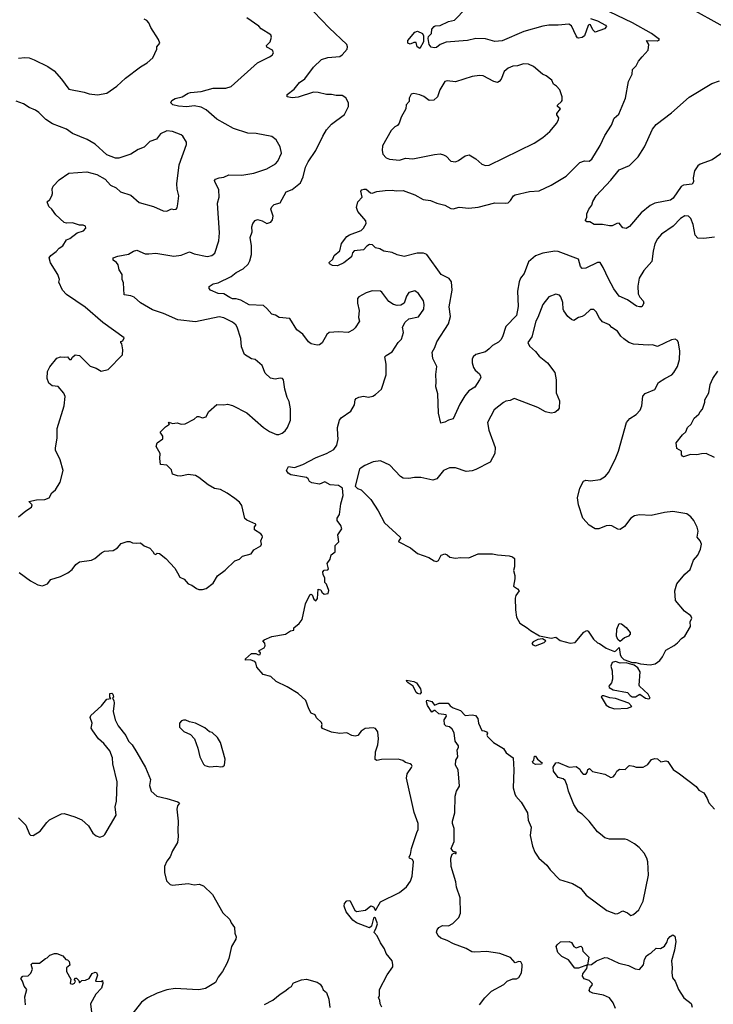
# Model space of a CAD drawing. Extents: x 2220333 to 2384341, y 721037 to 894043.
# Tile 10 of 256: x 2230304 to 2236114, y 740620 to 748872. Entities that reach past the tile are written whole.
import ezdxf

# ---------------------------------------------------------------- set-up
doc = ezdxf.new("R2010")
doc.units = 0

msp = doc.modelspace()

# ---------------------------------------------------------------- linework, layer by layer
at = {"layer": '0CON10XD'}
for points in [[(2233630.8, 742059.2), (2233641.2, 742085), (2233642, 742135), (2233608.2, 742228.2), (2233543.5, 742515), (2233548.6, 742551.4), (2233586.7, 742605), (2233590, 742615), (2233585, 742626.7), (2233575, 742636.2), (2233535, 742646.2), (2233512.7, 742662.7), (2233475, 742674.2), (2233335, 742671.4), (2233295, 742664.2), (2233280.3, 742670.3), (2233284.6, 742735), (2233304.1, 742794.1), (2233309.4, 742845), (2233305, 742902.5), (2233285, 742931.2), (2233265, 742937.5), (2233198.3, 742931.7), (2233165, 742908.8), (2233136.1, 742873.9), (2233115, 742866.7), (2233085, 742872), (2233045, 742894.2), (2232985, 742890), (2232915, 742900), (2232840.7, 742930.7), (2232832.5, 742945), (2232836.7, 742965), (2232830.7, 742980.7), (2232790.7, 743020.7), (2232777.5, 743045), (2232745, 743060), (2232726, 743095), (2232701.2, 743165), (2232635.8, 743225.8), (2232545, 743281.2), (2232452.5, 743325), (2232407.7, 743367.7), (2232342.5, 743385), (2232290, 743445), (2232281.7, 743481.7), (2232273, 743493), (2232235, 743506.2), (2232195, 743503.3), (2232193.8, 743515), (2232245, 743558.8), (2232280.7, 743560.7), (2232305, 743550), (2232318.3, 743551.7), (2232320, 743565), (2232310, 743575), (2232310, 743585), (2232352, 743608), (2232361.2, 743625), (2232355.8, 743645.8), (2232340, 743665), (2232352.5, 743675), (2232415, 743702.2), (2232528.9, 743721.1), (2232571.2, 743748.8), (2232600, 743755), (2232600, 743775), (2232645, 743812.5), (2232670, 743845), (2232698.8, 743975), (2232735, 744052.5), (2232745, 744057.5), (2232753, 744053), (2232767.5, 744015), (2232785, 744002.5), (2232798.3, 744021.7), (2232805, 744100), (2232825, 744092.5), (2232833.6, 744073.6), (2232855, 744056.7), (2232886.4, 744063.6), (2232893, 744087), (2232875, 744140), (2232860, 744155), (2232860, 744195), (2232845, 744220), (2232843, 744243), (2232855, 744257.5), (2232885, 744260), (2232891.7, 744268.3), (2232880, 744315), (2232905, 744350), (2232913.9, 744386.1), (2232947, 744413), (2232947.5, 744465), (2232976.7, 744495), (2232967.5, 744555), (2233002.5, 744605), (2232995, 744632.5), (2232963.3, 744675), (2232962.5, 744695), (2232982.5, 744725), (2232992.5, 744815), (2233012.5, 744885), (2233007.5, 744945), (2232975, 744967.5), (2232905, 744973.3), (2232859.3, 744999.3), (2232815, 744979.2), (2232749.7, 744989.7), (2232730.3, 745000.3), (2232719.2, 745025), (2232706.7, 745035), (2232575, 745056), (2232552.3, 745072.3), (2232540, 745095), (2232554.1, 745125.9), (2232605, 745120), (2232675, 745142.9), (2232787.6, 745202.4), (2232874.5, 745235.5), (2232935, 745270), (2232960, 745305), (2232971.7, 745358.3), (2232969.2, 745389.2), (2232966, 745455), (2232981.2, 745515), (2232996.7, 745535), (2233078.8, 745591.2), (2233108.6, 745645), (2233114.3, 745685), (2233122, 745698), (2233145, 745709.4), (2233185, 745715.7), (2233225, 745709.4), (2233262.5, 745717.5), (2233285, 745730), (2233334.3, 745775), (2233372.5, 745895), (2233374.6, 745985), (2233361.5, 746045), (2233372.4, 746057.6), (2233425, 746088.1), (2233473.8, 746166.2), (2233501.2, 746195), (2233518.6, 746251.4), (2233510, 746295), (2233532.1, 746337.9), (2233564.2, 746365.8), (2233645, 746382), (2233689.2, 746445), (2233692.9, 746485), (2233685.7, 746515), (2233645, 746576.2), (2233615, 746598.8), (2233564.2, 746585.8), (2233543.8, 746555), (2233523.9, 746496.1), (2233495, 746478.8), (2233466.4, 746476.4), (2233435, 746483.8), (2233395, 746508.8), (2233337.5, 746587.5), (2233325, 746596.7), (2233255, 746600), (2233206.4, 746583.6), (2233145, 746550), (2233132.5, 746535), (2233133, 746497), (2233146.2, 746435), (2233141.2, 746375), (2233150, 746345), (2233115, 746290), (2233097.3, 746272.7), (2233055, 746251.2), (2232975, 746255.6), (2232895, 746251.4), (2232875.4, 746234.6), (2232836.2, 746163.8), (2232815, 746145.8), (2232796.8, 746143.2), (2232745, 746154.4), (2232722, 746172), (2232676.3, 746236.3), (2232625, 746273.8), (2232566.1, 746366.1), (2232477, 746377), (2232445.9, 746395.9), (2232415, 746403.8), (2232375, 746451.2), (2232345, 746476), (2232225, 746480.8), (2232155, 746521.2), (2232117, 746533), (2232085, 746533.3), (2232064.2, 746544.2), (2232015, 746574.2), (2231965, 746576.7), (2231902.5, 746605), (2231889.5, 746619.5), (2231892, 746635), (2231925, 746657.5), (2231965, 746665.8), (2232075, 746720), (2232117.6, 746752.4), (2232175.3, 746784.7), (2232216.9, 746823.1), (2232230.6, 746849.4), (2232245.6, 746905), (2232245.5, 746975.5), (2232234.3, 747045), (2232250, 747095), (2232248, 747135), (2232255.8, 747164.2), (2232275, 747190), (2232295, 747196.7), (2232335.9, 747185.9), (2232375, 747163.8), (2232407.5, 747175), (2232420, 747195), (2232426.2, 747225), (2232407.5, 747285), (2232416.4, 747303.6), (2232435, 747323.3), (2232485, 747336.7), (2232535, 747430), (2232585, 747448), (2232655.4, 747504.6), (2232677.1, 747555), (2232696.7, 747635), (2232720.6, 747679.4), (2232785.4, 747774.6), (2232841.9, 747895), (2232875, 747948), (2232915, 747995.7), (2233023.2, 748076.8), (2233057.1, 748145), (2233059.2, 748175), (2233037, 748217), (2233005, 748236), (2232955, 748236), (2232915, 748246), (2232874.1, 748244.1), (2232805, 748261.4), (2232765, 748264.4), (2232635, 748222.9), (2232585.7, 748215.7), (2232545, 748224.2), (2232543.6, 748245), (2232601.7, 748288.3), (2232648, 748345), (2232692, 748375), (2232765, 748473.8), (2232830.9, 748539.1), (2232885, 748555.6), (2232985, 748564.2), (2233005, 748577.5), (2233047.5, 748625), (2233050, 748645), (2233043.3, 748665), (2232895, 748804.4), (2232767.6, 748937.6)], [(2235085, 748880.6), (2235145, 748863.2), (2235210, 748825), (2235220, 748815), (2235202.5, 748795), (2235125, 748766.7), (2235105, 748787.5), (2235085, 748827.5), (2235075, 748832.5), (2235065, 748822.5), (2235033.7, 748736.3), (2235015, 748722.5), (2234985, 748718), (2234975, 748720.8), (2234965, 748735.7), (2234925, 748818.9), (2234902.5, 748835), (2234815.4, 748825.4), (2234735, 748826.2), (2234685, 748816.2), (2234526.3, 748773.7), (2234344.4, 748695.6), (2234285, 748690), (2234205, 748712.5), (2234125, 748714), (2234055, 748696), (2233875, 748682.9), (2233825, 748663.3), (2233795, 748640), (2233775, 748636), (2233751.7, 748641.7), (2233733, 748663), (2233725.7, 748715), (2233728.6, 748731.4), (2233752.9, 748757.1), (2233757, 748793), (2233775, 748814), (2233785, 748820), (2233825, 748823.1), (2233895, 748857.8), (2233945, 748868.6), (2234040, 748965)], [(2234395, 747337.5), (2234414.2, 747355), (2234439.2, 747395), (2234453.3, 747405), (2234575, 747430.9), (2234655, 747436.9), (2234755, 747484.2), (2234880.3, 747559.7), (2234995, 747676), (2235035, 747688), (2235075, 747686.2), (2235095, 747702), (2235165, 747816.2), (2235205, 747901.2), (2235261.2, 747988.8), (2235284, 748045), (2235321.2, 748078.8), (2235378, 748215), (2235403.3, 748355), (2235433.3, 748415), (2235436.7, 748455), (2235467.5, 748485), (2235486.4, 748523.6), (2235519.3, 748560.7), (2235567.5, 748615), (2235572.5, 748665), (2235553.3, 748696.7), (2235646.1, 748693.9), (2235662.5, 748705), (2235653.3, 748715), (2235596, 748755), (2235435.6, 748845), (2235115, 748998.5)], [(2236195.4, 748815.4), (2235915, 748970)], [(2230295, 748550), (2230345.8, 748555.8), (2230382.3, 748552.3), (2230425, 748535.7), (2230539.8, 748479.8), (2230593.7, 748443.7), (2230655, 748373.8), (2230715, 748288.8), (2230844.3, 748264.3), (2230885, 748250.8), (2230955, 748242), (2231035, 748256.7), (2231116.7, 748315), (2231189.4, 748380.6), (2231315, 748476), (2231370.3, 748509.7), (2231417.7, 748552.3), (2231452.5, 748625), (2231453.3, 748645), (2231477.5, 748675), (2231467.5, 748705), (2231402.5, 748805), (2231386.1, 748846.1), (2231367.5, 748865), (2231345.9, 748875.9)], [(2230298.3, 744238.3), (2230395, 744169.2), (2230455, 744136.7), (2230495, 744127.5), (2230536.1, 744143.9), (2230565, 744180), (2230645.9, 744204.1), (2230707.5, 744235), (2230742.5, 744265), (2230773.6, 744306.4), (2230805, 744327.5), (2230905, 744342.5), (2230933, 744357), (2230990, 744405), (2231013.6, 744416.4), (2231087.7, 744422.3), (2231122.5, 744445), (2231155, 744482.5), (2231205, 744500), (2231225, 744500), (2231248.3, 744488.3), (2231285, 744483.3), (2231315, 744486.7), (2231345, 744463.3), (2231393, 744443), (2231420, 744415), (2231430, 744395), (2231445, 744390), (2231455, 744400), (2231475, 744397.5), (2231527, 744357), (2231603.3, 744275), (2231626.4, 744236.4), (2231645, 744200), (2231681.7, 744181.7), (2231715, 744142.5), (2231745, 744133.3), (2231783.8, 744105), (2231805, 744097.1), (2231833.9, 744096.1), (2231865.9, 744104.1), (2231925, 744150), (2231960.5, 744209.5), (2232025, 744257.5), (2232105, 744336.7), (2232145, 744350), (2232170, 744375), (2232243.6, 744396.4), (2232265, 744427.5), (2232325, 744462.5), (2232330, 744475), (2232322.5, 744505), (2232336.4, 744536.4), (2232335, 744550), (2232325, 744562.5), (2232270, 744595), (2232271.7, 744621.7), (2232282.5, 744635), (2232282.5, 744645), (2232207.6, 744677.6), (2232190.9, 744690.9), (2232165, 744800), (2232145, 744827.5), (2232105, 744860), (2232042.5, 744905), (2231985, 744933.3), (2231935, 744943.8), (2231883, 744973), (2231805, 745036.2), (2231775, 745051.2), (2231715, 745059.2), (2231653.9, 745046.1), (2231625, 745048), (2231583.6, 745063.6), (2231575, 745100), (2231537, 745137), (2231483.3, 745143.3), (2231476.2, 745195), (2231481.2, 745235), (2231447.5, 745295), (2231454.1, 745325.9), (2231501.7, 745358.3), (2231501.7, 745381.7), (2231480, 745415), (2231525, 745460), (2231558.3, 745481.7), (2231550, 745495), (2231555, 745500), (2231585, 745487.5), (2231623.6, 745493.6), (2231655, 745481.2), (2231690, 745485), (2231766.1, 745523.9), (2231790, 745545), (2231805, 745546.7), (2231835, 745536.2), (2231865, 745543.8), (2231886.2, 745585), (2231955, 745647.5), (2232015, 745643.3), (2232045, 745650), (2232085, 745637.5), (2232205, 745578), (2232345, 745453.8), (2232395, 745420), (2232455, 745396.7), (2232475, 745396.7), (2232503.6, 745406.4), (2232526.7, 745425), (2232546.7, 745455), (2232571.2, 745515), (2232571.7, 745611.7), (2232562.1, 745672.1), (2232544, 745705), (2232524.4, 745775), (2232512.3, 745852.3), (2232505, 745863.3), (2232485, 745866.7), (2232445, 745858.8), (2232405, 745868.8), (2232360, 745910), (2232335, 745973.3), (2232275, 746023.8), (2232245, 746030), (2232185.7, 746065.7), (2232160.9, 746130.9), (2232155, 746200), (2232126, 746295), (2232114.2, 746314.2), (2232085, 746338), (2232015, 746373.1), (2231975, 746381.5), (2231775, 746339.4), (2231627.5, 746355), (2231509.4, 746409.4), (2231415, 746441.5), (2231315, 746500), (2231262.5, 746547.5), (2231235, 746558.6), (2231177.5, 746565), (2231173.8, 746665), (2231161.2, 746695), (2231162.5, 746735), (2231137.5, 746775), (2231128.3, 746818.3), (2231115, 746836.7), (2231086.2, 746856.2), (2231086.7, 746875), (2231125, 746891.1), (2231215, 746905.8), (2231257, 746933), (2231285, 746940), (2231355, 746910.6), (2231385, 746908.1), (2231445, 746915.6), (2231595, 746890), (2231655, 746897.5), (2231725, 746925.7), (2231765, 746908.6), (2231875, 746887.5), (2231914.3, 746895.7), (2231938.8, 746915), (2231971.1, 747018.9), (2231977.5, 747085), (2231959.5, 747335), (2231974.4, 747385), (2231972.9, 747445), (2231938, 747515), (2231936.2, 747525), (2231944.3, 747535.7), (2231973.5, 747546.5), (2232015, 747551.1), (2232055, 747571.4), (2232165, 747569.4), (2232265, 747584.3), (2232375, 747622.9), (2232446.2, 747665), (2232466.2, 747685), (2232497.7, 747752.3), (2232485.9, 747805.9), (2232451.2, 747865), (2232415, 747892), (2232285, 747917.5), (2232215, 747921.9), (2232095, 747961.1), (2231955, 748038.2), (2231865, 748116.9), (2231825, 748138.5), (2231765, 748149.5), (2231705, 748141.5), (2231634.3, 748145.7), (2231587.6, 748157.6), (2231568.8, 748175), (2231578, 748195), (2231605, 748210), (2231664, 748226), (2231715, 748256), (2231735, 748260.8), (2231825, 748269.2), (2231925, 748299.2), (2232031.2, 748298.8), (2232075, 748310.8), (2232295, 748510), (2232395, 748560), (2232417.5, 748575), (2232430, 748595), (2232422.5, 748615), (2232375, 748642.5), (2232370, 748655), (2232402.5, 748685), (2232412.5, 748725), (2232407.5, 748745), (2232327.5, 748795), (2232306.1, 748816.1), (2232205, 748886.2)], [(2233655, 748630), (2233633.3, 748645), (2233625, 748680), (2233605, 748680), (2233575, 748667.5), (2233553.8, 748676.2), (2233553.8, 748696.2), (2233613.4, 748766.6), (2233635, 748775.8), (2233677.5, 748755), (2233686.1, 748736.1), (2233686.7, 748685), (2233655, 748630)], [(2234205, 747648.8), (2234235, 747651.2), (2234614.2, 747835.8), (2234686.7, 747885), (2234743.3, 747935), (2234803.3, 748005), (2234817.5, 748035), (2234819.3, 748049.3), (2234802.5, 748075), (2234803.3, 748085), (2234833.3, 748125), (2234810, 748145), (2234810, 748155), (2234842.5, 748185), (2234847.5, 748195), (2234846.4, 748226.4), (2234827.5, 748285), (2234800, 748315), (2234775, 748330), (2234762.5, 748365), (2234715, 748401.2), (2234683.9, 748413.9), (2234608.3, 748478.3), (2234565, 748498.8), (2234525, 748502), (2234475, 748485.8), (2234435, 748482), (2234394.3, 748465.7), (2234361.2, 748438.8), (2234335.5, 748374.5), (2234321.2, 748355), (2234305, 748346), (2234275, 748354.3), (2234185, 748400), (2234155, 748404), (2234095, 748395.8), (2233955, 748352), (2233885, 748358), (2233865, 748353.3), (2233824.2, 748285), (2233804, 748225), (2233774.1, 748195.9), (2233735, 748194), (2233688.3, 748228.3), (2233655, 748241.2), (2233605, 748252), (2233582.9, 748247.1), (2233566.7, 748215), (2233566.7, 748185), (2233542.3, 748157.7), (2233537.5, 748125), (2233500, 748055), (2233482.5, 748005), (2233467.5, 747985), (2233445, 747972.5), (2233415, 747942.5), (2233342, 747815), (2233339.2, 747775), (2233346.2, 747745), (2233374.2, 747714.2), (2233402.3, 747702.3), (2233485.8, 747694.2), (2233535, 747711.2), (2233596.4, 747706.4), (2233777, 747743), (2233825, 747747.1), (2233855, 747740), (2233875, 747728), (2233916.1, 747686.1), (2233955, 747681.2), (2233978.6, 747691.4), (2234035, 747730), (2234068.3, 747738.3), (2234125, 747706.7), (2234175, 747660), (2234205, 747648.8)], [(2235385, 747122.5), (2235355, 747126.7), (2235325, 747166.7), (2235305, 747163.8), (2235265.5, 747144.5), (2235245, 747143.6), (2235185, 747155.5), (2235115.7, 747155.7), (2235078.8, 747178.8), (2235055, 747178), (2235044.2, 747185), (2235044.2, 747195), (2235054.2, 747215), (2235054.4, 747245.6), (2235070, 747285), (2235095, 747317.5), (2235105, 747347.5), (2235132.5, 747395), (2235255, 747526.2), (2235325, 747613.8), (2235410.5, 747649.5), (2235485, 747723.3), (2235538, 747805), (2235605.3, 747954.7), (2235635.5, 747994.5), (2235765, 748091.4), (2235913, 748223), (2236102.6, 748337.4), (2236165, 748358.9)], [(2230295, 744704), (2230354.2, 744755.8), (2230402.5, 744785), (2230407.5, 744805), (2230380, 744835), (2230445, 744846.9), (2230515, 744850.8), (2230550, 744865), (2230574.2, 744905.8), (2230605, 744932.5), (2230642.5, 744995), (2230666.7, 745095), (2230641.7, 745181.7), (2230603, 745263), (2230603, 745283), (2230616.7, 745365), (2230617.8, 745445), (2230677.1, 745635), (2230683.9, 745713.9), (2230672.3, 745742.3), (2230626.8, 745796.8), (2230575, 745804.4), (2230548, 745825), (2230534, 745865), (2230537.7, 745922.3), (2230556.8, 745963.2), (2230615, 746036.2), (2230645, 746046.7), (2230675, 746042.5), (2230705, 746047.5), (2230720, 746025), (2230735, 746022.5), (2230746.7, 746043.3), (2230768.3, 746061.7), (2230805, 746056), (2230895, 745967.5), (2230945, 745951.2), (2230985, 745926.2), (2231045, 745940), (2231165.9, 746064.1), (2231168.8, 746105), (2231160, 746155), (2231150, 746165), (2231150, 746175), (2231168.3, 746181.7), (2231177.5, 746205), (2231000, 746335), (2230851.2, 746461.2), (2230695, 746569.2), (2230662.5, 746605), (2230630.7, 746670.7), (2230636.2, 746695), (2230624, 746735), (2230561.1, 746835), (2230550, 746875), (2230563.8, 746895), (2230610.3, 746929.7), (2230635, 746957.5), (2230664.3, 746975.7), (2230695, 747026.7), (2230725, 747038.8), (2230785, 747086.7), (2230838.3, 747101.7), (2230857.5, 747125), (2230855, 747140), (2230835, 747150), (2230805, 747150), (2230745, 747168.8), (2230697, 747167), (2230675, 747173.3), (2230606.7, 747235), (2230572.5, 747285), (2230546.7, 747305), (2230533.3, 747345), (2230556.7, 747365), (2230573.3, 747395), (2230578.8, 747415), (2230576.2, 747455), (2230585, 747476.7), (2230635, 747528.8), (2230715, 747585.7), (2230865, 747596.9), (2230950, 747575), (2231020, 747535), (2231065, 747483.8), (2231112.1, 747462.1), (2231148.8, 747428.8), (2231235, 747401.2), (2231305, 747340), (2231425, 747306.2), (2231505, 747270), (2231535, 747266.2), (2231575, 747286), (2231595, 747280), (2231615, 747283.3), (2231623.9, 747296.1), (2231629.5, 747329.5), (2231638, 747395), (2231622.3, 747452.3), (2231619.2, 747495), (2231640.6, 747655), (2231700, 747825), (2231700, 747845), (2231670, 747895), (2231655, 747906.7), (2231585, 747935.8), (2231535, 747940), (2231483.8, 747915), (2231450.5, 747869.5), (2231395, 747852), (2231345, 747804), (2231295, 747783.8), (2231235, 747744), (2231135, 747711.2), (2231105, 747710), (2231035, 747738), (2230935, 747828), (2230868.3, 747868.3), (2230745, 747919.2), (2230695, 747952.9), (2230578.6, 747998.6), (2230523.3, 748035), (2230463.4, 748093.4), (2230435, 748112.9), (2230384, 748135), (2230335, 748166.7), (2230275, 748188.1)], [(2236205, 747766.5), (2236105, 747697.5), (2236005, 747661.5), (2235983.4, 747646.6), (2235957.5, 747605), (2235945.7, 747545.7), (2235947.7, 747512.3), (2235935.8, 747494.2), (2235865, 747485.6), (2235845, 747474.2), (2235776.7, 747375), (2235755, 747358.9), (2235625, 747333.8), (2235584.7, 747315.3), (2235508.3, 747251.7), (2235411.2, 747138.8), (2235385, 747122.5)], [(2236125, 747050), (2236035, 747037.1), (2235985, 747042), (2235960.8, 747065), (2235945.8, 747155), (2235926, 747205), (2235905, 747223.8), (2235875, 747228.8), (2235838.8, 747205), (2235777.9, 747142.1), (2235678.8, 747075), (2235646, 747035), (2235625, 746992.5), (2235609.1, 746930.9), (2235598.6, 746845), (2235530.8, 746769.2), (2235493.5, 746705), (2235482.8, 746637.2), (2235485.4, 746575.4), (2235497, 746547), (2235527.1, 746515), (2235532.5, 746495), (2235515, 746466.2), (2235496.1, 746463.9), (2235470.9, 746470.9), (2235395, 746524), (2235325.7, 746555.7), (2235279.4, 746615), (2235235, 746698.8), (2235192.5, 746795), (2235165, 746837.1), (2235145, 746835.7), (2235045, 746788.8), (2235015, 746786.7), (2235002.4, 746802.4), (2234985, 746866), (2234815, 746928.5), (2234785, 746931.5), (2234685, 746915.5), (2234625, 746891.5), (2234566.6, 746843.4), (2234529.5, 746745), (2234499.4, 746705), (2234486.5, 746675), (2234472.8, 746597.2), (2234478, 746468), (2234465, 746394), (2234375, 746300), (2234349.1, 746215), (2234335, 746187.5), (2234315, 746168.1), (2234265, 746141.4), (2234235, 746112.5), (2234205, 746088.1), (2234125, 746065.8), (2234102.5, 746045), (2234095, 746027.5), (2234094.2, 745995), (2234105.7, 745955.7), (2234118.8, 745935), (2234155, 745903.3), (2234164, 745885), (2234166, 745874), (2234156.1, 745853.9), (2234115, 745793.3), (2234065, 745760), (2234031.2, 745718.8), (2233990.5, 745649.5), (2233935, 745527.5), (2233895, 745516.7), (2233865, 745498), (2233831.7, 745491.7), (2233812, 745575), (2233805.7, 745735.7), (2233789.2, 745795), (2233793.6, 745836.4), (2233788.3, 745898.3), (2233797.8, 745965), (2233765, 746031.2), (2233758.6, 746085), (2233780.8, 746125), (2233796.8, 746173.2), (2233895, 746323.8), (2233911.1, 746385), (2233901.1, 746465), (2233926.4, 746603.6), (2233921.4, 746675), (2233901.7, 746701.7), (2233835, 746735.8), (2233714.6, 746904.6), (2233685, 746915.6), (2233634.5, 746915.5), (2233525, 746886), (2233465, 746901.2), (2233425, 746920), (2233355, 746932.5), (2233321.7, 746951.7), (2233285, 746960), (2233260, 746985), (2233235, 746986.7), (2233212.5, 746975), (2233185, 746943.3), (2233105, 746933.8), (2233092.7, 746917.3), (2233084, 746885), (2233018.8, 746835), (2232965, 746810), (2232925, 746811.9), (2232899.2, 746825), (2232895, 746836.7), (2232926.7, 746865), (2232938.8, 746895), (2232985, 746933.3), (2232999.4, 746995), (2233045, 747054), (2233065, 747068.9), (2233165, 747105.8), (2233184, 747125), (2233206, 747165), (2233203.3, 747185), (2233136.7, 747265), (2233123.6, 747296.4), (2233137.5, 747345), (2233172.5, 747385), (2233162.5, 747435), (2233170, 747445), (2233188.3, 747451.7), (2233205, 747450), (2233241.7, 747421.7), (2233255, 747418.8), (2233295, 747432), (2233365, 747440), (2233425, 747444.2), (2233456.4, 747436.4), (2233515, 747440), (2233615, 747404.3), (2233684.5, 747364.5), (2233745.5, 747355.5), (2233797.5, 747335), (2233865, 747318.6), (2233915, 747290), (2233934.1, 747285.9), (2233985, 747300), (2234065, 747292.9), (2234145, 747301.1), (2234285, 747335.6), (2234375, 747333.1), (2234395, 747337.5)], [(2235585, 743464.6), (2235627.2, 743472.8), (2235665, 743500), (2235688.3, 743531.7), (2235715, 743587.5), (2235785, 743626.2), (2235815, 743648.8), (2235846.2, 743685), (2235875.4, 743704.6), (2235923.3, 743785), (2235921.2, 743825), (2235933.3, 743855), (2235926.2, 743875), (2235873.3, 743915), (2235795.8, 744005), (2235792.5, 744085), (2235807.5, 744145), (2235875, 744223.8), (2235918.8, 744265), (2235948.7, 744341.3), (2235985.6, 744384.4), (2236007.1, 744435), (2236014.2, 744475), (2236005, 744503.3), (2235980, 744535), (2235988, 744585), (2235977.7, 744617.7), (2235950, 744675), (2235926.4, 744706.4), (2235891.7, 744731.7), (2235775, 744748.8), (2235705, 744741.2), (2235592.3, 744717.7), (2235495, 744722), (2235455, 744713.8), (2235423.3, 744695), (2235370, 744625), (2235335, 744600), (2235315, 744601.2), (2235265, 744630), (2235245, 744633.8), (2235215, 744630), (2235155.6, 744604.4), (2235125, 744604), (2235075, 744636), (2235022, 744695), (2234984.2, 744805), (2234976, 744865), (2234996, 744945), (2235027.5, 745005), (2235045, 745013.3), (2235085, 745006), (2235165, 745018), (2235210, 745045), (2235235, 745076.7), (2235291.2, 745185), (2235318.8, 745255), (2235385.8, 745495), (2235415, 745530.8), (2235467.4, 745562.6), (2235500.9, 745599.1), (2235515.7, 745635), (2235522.5, 745717.5), (2235542.3, 745737.7), (2235625, 745773.8), (2235655, 745830), (2235706.7, 745865), (2235765.5, 745894.5), (2235783.8, 745915), (2235812.5, 745965), (2235830, 746025), (2235834, 746095), (2235823, 746163), (2235813, 746183), (2235795, 746193.3), (2235765, 746188.8), (2235646.8, 746133.2), (2235605, 746145.8), (2235567, 746143), (2235445, 746151.9), (2235407.2, 746167.2), (2235365, 746197.1), (2235339.8, 746219.8), (2235312.1, 746262.1), (2235265, 746292), (2235243.8, 746315), (2235185, 746340.8), (2235160.5, 746370.5), (2235133.1, 746423.1), (2235111.7, 746441.7), (2235085, 746443.8), (2235035, 746396.2), (2235015, 746383.3), (2234985, 746376.7), (2234945, 746352), (2234925, 746358.8), (2234895, 746384.2), (2234861.7, 746431.7), (2234855.5, 746445.5), (2234852.6, 746502.6), (2234838, 746548), (2234825, 746564), (2234795, 746572), (2234735, 746550), (2234686.4, 746483.6), (2234645, 746376.7), (2234626, 746345), (2234594.2, 746215), (2234561.2, 746165), (2234573.8, 746135), (2234625, 746090), (2234655, 746050.8), (2234725, 745995.8), (2234785.6, 745915.6), (2234797.7, 745852.3), (2234798.8, 745745), (2234826.1, 745676.1), (2234823.3, 745615), (2234811.7, 745598.3), (2234785, 745580), (2234755, 745573.8), (2234707.5, 745585), (2234645, 745622.5), (2234455, 745694), (2234445, 745695.8), (2234410.9, 745679.1), (2234375, 745674.3), (2234355.5, 745664.5), (2234277.6, 745602.4), (2234221.4, 745495), (2234232.6, 745432.6), (2234287.1, 745285), (2234284.3, 745235), (2234245.5, 745164.5), (2234125, 745101.5), (2234095, 745090.4), (2234045, 745086.4), (2233955, 745117.1), (2233903.4, 745116.6), (2233855, 745094), (2233797.6, 745022.4), (2233765, 745013.5), (2233665, 745036.2), (2233610, 745035), (2233564.2, 745025.8), (2233515, 745029.2), (2233493.9, 745043.9), (2233405, 745138.9), (2233325, 745175.3), (2233263.8, 745166.2), (2233193.7, 745136.3), (2233164.2, 745115.8), (2233150, 745105), (2233113, 744963), (2233133, 744943), (2233165, 744932.5), (2233245, 744850), (2233306.2, 744755), (2233360, 744655), (2233490, 744535), (2233493.3, 744525), (2233477.5, 744505), (2233480, 744495), (2233576.2, 744445), (2233635, 744398), (2233730, 744365), (2233775, 744335.7), (2233795, 744330), (2233811.5, 744338.5), (2233835, 744384.2), (2233865, 744395.5), (2233885, 744388.1), (2233907.3, 744367.3), (2233955, 744358.5), (2233995.5, 744365.5), (2234065, 744361.1), (2234145, 744395.4), (2234264.2, 744395.8), (2234305, 744386), (2234405, 744378.8), (2234430.7, 744370.7), (2234447.5, 744355), (2234447.5, 744285), (2234440, 744255), (2234452.5, 744215), (2234452.5, 744185), (2234440, 744125), (2234475, 744102.5), (2234486.7, 744085), (2234460, 744045), (2234454.2, 744025), (2234456.2, 743925), (2234464, 743865), (2234492.8, 743812.8), (2234555, 743775.6), (2234581.8, 743751.8), (2234659.2, 743709.2), (2234755, 743687.5), (2234795, 743696.7), (2234830, 743670), (2234915, 743647.5), (2234957.3, 743652.7), (2235030.5, 743739.5), (2235055, 743752.5), (2235066.1, 743746.1), (2235110.7, 743680.7), (2235145, 743650), (2235160, 743645), (2235215, 743603.3), (2235285, 743577.5), (2235298.3, 743581.7), (2235325, 743610), (2235332.3, 743552.3), (2235342.1, 743532.1), (2235365, 743509.2), (2235435, 743483.8), (2235465, 743484.3), (2235505, 743472.1), (2235585, 743464.6)], [(2236125, 745203.8), (2236055, 745236), (2236015, 745234.2), (2235975, 745224.2), (2235922.3, 745227.7), (2235865, 745208.8), (2235855, 745212.5), (2235847.5, 745225), (2235847.5, 745255), (2235809.3, 745279.3), (2235803.8, 745325), (2235855, 745392.5), (2235882.3, 745417.7), (2235896.7, 745455), (2235928.8, 745481.2), (2235953.3, 745533.3), (2235992.5, 745565), (2236002.5, 745585), (2236023.6, 745606.4), (2236042.5, 745665), (2236043.6, 745686.4), (2236076.4, 745743.6), (2236086.7, 745815), (2236110, 745865), (2236151.2, 745925)], [(2235335, 743660), (2235315, 743677.5), (2235303.8, 743705), (2235306.7, 743765), (2235325, 743810), (2235345, 743807.5), (2235385, 743777.5), (2235417.5, 743735), (2235416.7, 743723.3), (2235402.5, 743705), (2235369.3, 743690.7), (2235335, 743660)], [(2234625, 743623.8), (2234697.7, 743652.3), (2234710, 743665), (2234683, 743683), (2234645, 743677.5), (2234605, 743657.5), (2234593.8, 743645), (2234601.7, 743631.7), (2234625, 743623.8)], [(2235575, 743181.1), (2235584.3, 743185.7), (2235568.1, 743218.1), (2235495.6, 743285), (2235491.5, 743295), (2235500.6, 743405), (2235480.5, 743440.5), (2235451.1, 743461.1), (2235385, 743480.8), (2235335, 743478), (2235295, 743492.5), (2235266.7, 743485), (2235256.2, 743455), (2235266, 743415), (2235269.2, 743345), (2235260, 743315), (2235238.2, 743285), (2235241.8, 743275), (2235275, 743254.9), (2235395, 743233.9), (2235417.3, 743207.3), (2235435, 743196.2), (2235462.1, 743197.9), (2235498.6, 743218.6), (2235545, 743184.8), (2235575, 743181.1)], [(2233655, 743220), (2233635, 743224.2), (2233625, 743233.8), (2233600.8, 743285), (2233556.7, 743315), (2233546.7, 743325), (2233545, 743337.5), (2233605, 743325.6), (2233626.2, 743315), (2233660, 743265), (2233665.8, 743234.2), (2233655, 743220)], [(2230293.4, 742183.4), (2230355, 742120), (2230385, 742046.7), (2230395, 742036.2), (2230415.7, 742034.3), (2230475, 742070), (2230530, 742145), (2230552, 742165), (2230655, 742217.5), (2230675, 742219.2), (2230765, 742192.5), (2230825, 742166), (2230880, 742115), (2230917.5, 742055), (2230945, 742032.5), (2230975, 742020), (2231005, 742032.5), (2231016.1, 742043.9), (2231110.8, 742205), (2231103.5, 742275), (2231113.4, 742323.4), (2231118.8, 742485), (2231084.6, 742634.6), (2231080, 742685), (2231059.2, 742745), (2231008.8, 742805), (2230964, 742845), (2230915, 742912.5), (2230903.3, 742935), (2230910, 742975), (2230893.9, 743023.9), (2230899.3, 743040.7), (2230989.5, 743120.5), (2231035, 743177.5), (2231068.3, 743181.7), (2231060, 743195), (2231060, 743225), (2231075, 743227.5), (2231085, 743220), (2231090, 743195), (2231080, 743185), (2231092.5, 743165), (2231095.8, 743145), (2231086.9, 743075), (2231102.9, 743005), (2231129.2, 742955), (2231193.2, 742873.2), (2231216.2, 742825), (2231245, 742793.3), (2231285, 742731.2), (2231357.5, 742605), (2231398.8, 742505), (2231390, 742455), (2231404, 742405), (2231453.2, 742363.2), (2231535, 742346), (2231627.3, 742317.3), (2231642.5, 742305), (2231626.4, 742283.6), (2231620, 742255), (2231630, 742155), (2231627.5, 742075), (2231632.5, 742025), (2231624.2, 741975.8), (2231585, 741907.5), (2231565, 741856.7), (2231535, 741820), (2231516.9, 741775), (2231516.9, 741725), (2231534.2, 741655), (2231565, 741624.2), (2231585, 741618), (2231715, 741632.5), (2231765, 741621.4), (2231807.2, 741627.2), (2231842, 741612), (2231919.1, 741539.1), (2232005, 741387.5), (2232065, 741330), (2232073.9, 741303.9), (2232103.8, 741265), (2232105.8, 741215), (2232115.7, 741185), (2232114, 741165), (2232077.5, 741105), (2232056.9, 741005), (2232038.9, 740961.1), (2232002.5, 740895), (2231965, 740846.7), (2231945, 740803.8), (2231858.8, 740751.2), (2231805, 740742), (2231750, 740745), (2231605, 740753.8), (2231535, 740741.2), (2231455, 740714), (2231375, 740674), (2231325, 740638.8), (2231242.5, 740535)], [(2234155, 740616.7), (2234198.8, 740675), (2234255, 740728.8), (2234360, 740785), (2234387.3, 740812.7), (2234435, 740833.8), (2234465, 740832.5), (2234485, 740843.3), (2234506, 740885), (2234513.3, 740935), (2234513.3, 740955), (2234502.5, 740975), (2234485, 740980), (2234455, 740966.7), (2234415, 741011.4), (2234325, 741045.6), (2234215, 741063.1), (2234115, 741057.1), (2234090.9, 741060.9), (2234045, 741088), (2233937, 741127), (2233885, 741156), (2233831.2, 741175), (2233808, 741195), (2233793.8, 741225), (2233800, 741245), (2233815, 741263.3), (2233845, 741281.2), (2233895, 741277.5), (2233933, 741297), (2233983.3, 741346.7), (2233996.7, 741385), (2233993.6, 741513.6), (2233961.4, 741601.4), (2233957.6, 741647.6), (2233919.2, 741775), (2233916, 741845), (2233925, 741877.5), (2233945, 741890), (2233953, 741883), (2233960, 741885), (2233960, 741895), (2233935, 741900), (2233916.7, 741926.7), (2233943.8, 741985), (2233943.6, 742093.6), (2233930, 742135), (2233930, 742155), (2233950, 742225), (2233952.5, 742365), (2233962.5, 742405), (2233987, 742447), (2233977.5, 742585), (2233953.3, 742625), (2233957.5, 742665), (2233973.3, 742695), (2233967, 742753), (2233978.8, 742771.2), (2233978.8, 742785), (2233952.5, 742825), (2233944, 742895), (2233925.8, 742925), (2233905, 742946), (2233875, 742951.2), (2233861.2, 742965), (2233860, 743005), (2233877.5, 743035), (2233877, 743047), (2233815, 743053.8), (2233785, 743082.5), (2233775, 743082.5), (2233755, 743067.5), (2233719.2, 743125), (2233710, 743155), (2233715, 743170), (2233755, 743156.7), (2233777, 743127), (2233817, 743143), (2233893.9, 743143.9), (2233910.8, 743120.8), (2233933.9, 743103.9), (2233995, 743083.3), (2234035, 743041.2), (2234095, 743046.2), (2234120.7, 743040.7), (2234142.5, 743015), (2234147.5, 742975), (2234174.1, 742914.1), (2234195, 742912.5), (2234213, 742903), (2234221.7, 742891.7), (2234217.5, 742875), (2234222.5, 742865), (2234273.3, 742815), (2234356.7, 742765), (2234378.3, 742728.3), (2234436.7, 742686.7), (2234442, 742585), (2234438.1, 742435), (2234450, 742385), (2234460, 742365), (2234505, 742314), (2234558, 742225), (2234563.2, 742163.2), (2234588.6, 742105), (2234581.1, 742035), (2234600.6, 741945), (2234618.1, 741895), (2234651.4, 741845), (2234718.6, 741785), (2234747.2, 741747.2), (2234825, 741665.7), (2234935, 741631.5), (2235002.6, 741592.6), (2235050, 741535), (2235223.3, 741405), (2235295, 741378.6), (2235315, 741380), (2235355, 741403.8), (2235395, 741386), (2235424.2, 741364.2), (2235445, 741374), (2235489.1, 741410.9), (2235525.8, 741485), (2235571.7, 741701.7), (2235565.6, 741815), (2235555.7, 741845), (2235535, 741888), (2235493.6, 741933.6), (2235455, 741964), (2235395, 741997.1), (2235375, 742003.1), (2235243.6, 742003.6), (2235205, 742014.3), (2235168, 742045), (2235145, 742066.2), (2235075, 742156.2), (2235014.3, 742214.3), (2234985, 742234), (2234944.4, 742295), (2234900, 742405), (2234890, 742455), (2234872.5, 742495), (2234855, 742510), (2234815, 742520), (2234773.8, 742575), (2234772.7, 742607.3), (2234795, 742642.5), (2234815, 742646.7), (2234907, 742607), (2234965, 742612.5), (2234995, 742590), (2235005, 742570), (2235025, 742550), (2235045, 742550), (2235057, 742563), (2235061.7, 742588.3), (2235076.1, 742596.1), (2235101.2, 742571.2), (2235205, 742550), (2235255, 742520), (2235275, 742527.5), (2235292.5, 742545), (2235307, 742573), (2235328.3, 742591.7), (2235375, 742587.5), (2235405, 742617.5), (2235415, 742620), (2235445, 742616.7), (2235467, 742607), (2235525, 742607.5), (2235565, 742630), (2235597, 742673), (2235625, 742680), (2235647, 742677), (2235675, 742653.3), (2235715, 742660), (2235733.6, 742653.6), (2235778.8, 742588.8), (2235830.8, 742550.8)], [(2235286.4, 743096.4), (2235395, 743101.2), (2235430, 743115), (2235405.6, 743145), (2235295, 743182.4), (2235248.3, 743188.3), (2235196.2, 743205), (2235183.3, 743205), (2235174.4, 743195.6), (2235216.1, 743126.1), (2235245, 743110), (2235286.4, 743096.4)], [(2231985, 742610), (2232005, 742612.5), (2232020, 742625), (2232026, 742675), (2231986.9, 742815), (2231961.2, 742855), (2231915, 742897.5), (2231893.9, 742903.9), (2231855, 742936.7), (2231775, 742977.5), (2231725, 742987.5), (2231695, 743002.5), (2231675, 743002.5), (2231660, 742995), (2231643, 742977), (2231641.7, 742941.7), (2231680, 742905), (2231735, 742880), (2231766.7, 742845), (2231795.8, 742765.8), (2231813.8, 742695), (2231842.3, 742632.3), (2231855, 742620), (2231895, 742610), (2231955, 742616.7), (2231985, 742610)], [(2234625, 742630), (2234605, 742640), (2234600, 742655), (2234610, 742665), (2234615, 742700), (2234625, 742700), (2234640, 742675), (2234680, 742645), (2234675, 742632.5), (2234625, 742630)], [(2235830.8, 742550.8), (2235970, 742445), (2235993.6, 742413.6), (2236035, 742393.3), (2236062.5, 742345), (2236075, 742307.5), (2236125, 742256.7)], [(2233337.5, 740595), (2233323, 740623), (2233320, 740655), (2233310, 740675), (2233317.5, 740695), (2233317.5, 740745), (2233381.7, 740868.3), (2233430, 740935), (2233430, 740955), (2233423.3, 740985), (2233373.3, 741045), (2233360, 741085), (2233325.6, 741135), (2233298, 741195), (2233272, 741222), (2233275, 741232.5), (2233288.3, 741251.7), (2233301.3, 741295), (2233285, 741342), (2233275, 741348), (2233267.7, 741342.3), (2233250, 741275), (2233235, 741260.8), (2233125, 741302.2), (2233093.6, 741325), (2233038.8, 741395), (2233022.6, 741442.6), (2233023.8, 741466.2), (2233043.6, 741486.4), (2233068.9, 741488.9), (2233109.7, 741409.7), (2233125, 741397.5), (2233200.4, 741409.6), (2233245, 741444.5), (2233266.2, 741436.2), (2233285, 741406.7), (2233325, 741479.2), (2233485, 741556), (2233543.3, 741605), (2233577.7, 741652.3), (2233592, 741695), (2233602, 741815), (2233592.7, 741832.7), (2233570, 741845), (2233566.7, 741855), (2233577.5, 741875), (2233585.7, 741925), (2233630.8, 742059.2)], [(2235294.2, 740585), (2235275, 740632.5), (2235243.6, 740673.6), (2235195, 740697.5), (2235105, 740714.4), (2235082.5, 740725), (2235073.3, 740735), (2235080, 740755), (2235102.5, 740785), (2235100, 740795), (2235075, 740820), (2235033.2, 740833.2), (2235017.5, 740855), (2235021.4, 740875), (2235055, 740921.2), (2235060, 740950), (2235093.3, 740955), (2235135, 740984), (2235205, 741012), (2235228.8, 741008.8), (2235322.5, 740965), (2235404.1, 740944.1), (2235457.9, 740917.9), (2235495, 740912.5), (2235529.5, 740950.5), (2235538.5, 740995), (2235553.3, 741025), (2235575, 741041.4), (2235591.2, 741048.8), (2235635, 741090), (2235671.7, 741088.3), (2235705, 741107.5), (2235727, 741143), (2235733, 741167), (2235751.7, 741188.3), (2235775, 741201.2), (2235791.7, 741191.7), (2235800.6, 741145), (2235789.1, 741075), (2235764.4, 740985), (2235770, 740925), (2235765.7, 740885), (2235772.3, 740842.3), (2235793.6, 740813.6), (2235821.2, 740745), (2235866.7, 740675), (2235927.9, 740627.9), (2235936.7, 740595)], [(2234955, 740923.8), (2234902, 740992), (2234845, 741020.4), (2234810.8, 741055), (2234798.6, 741105), (2234805, 741118.8), (2234835, 741143.3), (2234907.4, 741147.4), (2234926.6, 741136.6), (2234946.2, 741105), (2234965, 741093.8), (2235005, 741107.5), (2235015.9, 741095.9), (2235021.2, 741065), (2235072.5, 741015), (2235060, 740950), (2234985, 740924.2), (2234955, 740923.8)], [(2230352.5, 740615), (2230347, 740683), (2230362.5, 740745), (2230341.7, 740771.7), (2230326.7, 740815), (2230312.5, 740835), (2230330, 740855), (2230375, 740857.5), (2230398.3, 740881.7), (2230410, 740915), (2230400, 740955), (2230410, 740965), (2230470, 740965), (2230520, 741005), (2230535, 741010), (2230555, 741032.5), (2230595, 741046.7), (2230613.6, 741046.4), (2230666.1, 741026.1), (2230690, 740995), (2230705, 740992.5), (2230718.3, 740978.3), (2230722.5, 740947.5), (2230696.7, 740925), (2230694.4, 740894.4), (2230731.7, 740831.7), (2230727.5, 740795), (2230745, 740787.5), (2230763, 740797), (2230770, 740815), (2230760, 740825), (2230771.7, 740838.3), (2230778.3, 740838.3), (2230798.3, 740818.3), (2230805, 740800), (2230825, 740820), (2230855, 740823.3), (2230885, 740837.5), (2230911.7, 740878.3), (2230935, 740888.8), (2230946, 740886), (2230956.2, 740865), (2230940, 740815), (2230987.5, 740812.5), (2230998.3, 740818.3), (2231000, 740795), (2230988.8, 740755), (2230941.2, 740705), (2230895.6, 740625), (2230904, 740555)], [(2232355, 740618.8), (2232424.1, 740655.9), (2232484.4, 740705.6), (2232533.3, 740735), (2232555, 740756.2), (2232580, 740770), (2232594.2, 740795.8), (2232605, 740803.3), (2232665, 740826.2), (2232705, 740830), (2232796.4, 740806.4), (2232819.3, 740789.3), (2232836.7, 740765), (2232845, 740740), (2232875, 740720), (2232893, 740663), (2232903, 740593)]]:
    msp.add_lwpolyline(points, dxfattribs=at)

doc.saveas('drawing.dxf')
